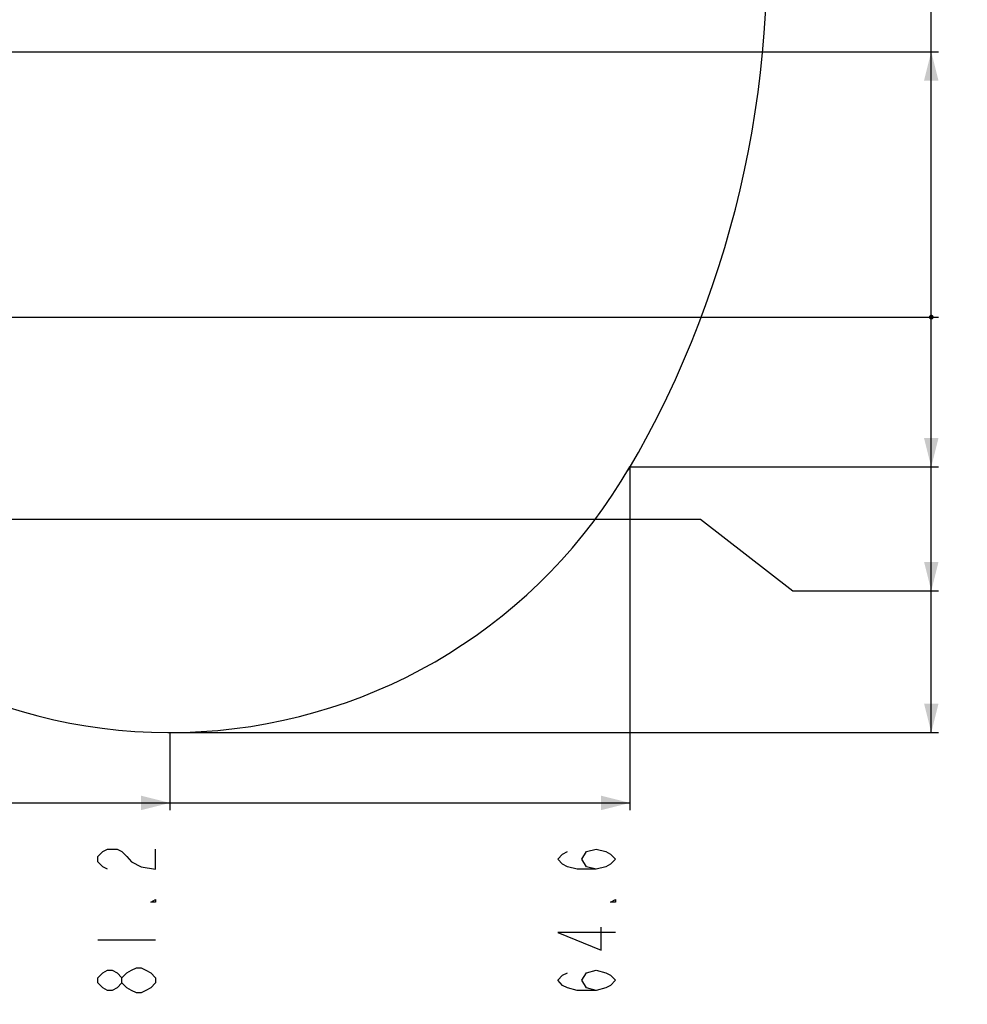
# Model space of a CAD drawing. Header units: millimetres. Extents: x 0 to 8493, y 0 to 6007.
# Tile 101 of 111: x 4924 to 6333, y 2036 to 3499. Entities that reach past the tile are written whole.
import ezdxf

# ---------------------------------------------------------------- set-up
doc = ezdxf.new("R2010")
doc.units = ezdxf.units.MM
doc.header["$LTSCALE"] = 467.107143
doc.layers.get('0').update_dxf_attribs({"linetype": 'CONTINUOUS'})
for name, color, linetype in [('304103000046_DXF_DIMENSION', 7, 'CONTINUOUS'), ('最大动作范围图_DXF_CONTINUOUS_LINE', 7, 'CONTINUOUS'), ('最大动作范围图_DXF_DIMENSION', 7, 'CONTINUOUS')]:
    doc.layers.add(name, color=color, linetype=linetype)
doc.styles.get("Standard").update_dxf_attribs({"font": 'txt', "width": 0.7})
doc.dimstyles.new('DIMSTYLE_3', dxfattribs={"dimtxt": 85.714286, "dimasz": 42.857143, "dimexe": 1.5, "dimexo": 0, "dimgap": 3, "dimtad": 0, "dimtih": 1, "dimtoh": 1, "dimdec": 1, "dimdsep": 46, "dimtxsty": 'Standard', "dimblk": '_FILLED', "dimblk1": '_FILLED', "dimblk2": '_FILLED', "dimcen": 0.09, "dimclrt": 5, "dimazin": 2, "dimtp": 0.1, "dimtm": 0.1, "dimtfac": 1, "dimtdec": 1, "dimtofl": 0, "dimtmove": 0, "dimatfit": 3, "dimldrblk": '_FILLED', "dimfxl": 0, "dimtolj": 1, "dimarcsym": 0})
doc.dimstyles.new('DIMSTYLE_4', dxfattribs={"dimtxt": 85.714286, "dimasz": 42.857143, "dimexe": 1.5, "dimexo": 0, "dimgap": 3, "dimtad": 0, "dimtih": 1, "dimtoh": 1, "dimdsep": 46, "dimtxsty": 'Standard', "dimblk": '_FILLED', "dimblk1": '_FILLED', "dimblk2": '_FILLED', "dimcen": 0.09, "dimclrt": 5, "dimazin": 2, "dimtp": 0.01, "dimtm": 0.01, "dimtfac": 1, "dimtofl": 0, "dimtmove": 0, "dimatfit": 3, "dimldrblk": '_FILLED', "dimfxl": 0, "dimtolj": 1, "dimarcsym": 0})

# ---------------------------------------------------------------- blocks, each defined once
blk = doc.blocks.new('*D18')
at = {"layer": '最大动作范围图_DXF_DIMENSION', "color": 2, "linetype": 'Continuous', "transparency": 16777216}
blk.add_line((5831.1, 2834.5), (5831.1, 2324.7), dxfattribs=at)
blk = doc.blocks.new('_FILLED')
at = {"color": 0, "linetype": 'ByBlock'}
blk.add_solid([(0, 0), (-1, 0.25), (-1, -0.25)], dxfattribs=at)
blk = doc.blocks.new('*D20')
at = {"layer": '304103000046_DXF_DIMENSION', "color": 2, "linetype": 'Continuous', "transparency": 16777216}
blk.add_line((5147.6, 2439.9), (6289.7, 2439.9), dxfattribs=at)
blk = doc.blocks.new('*D21')
at = {"layer": '最大动作范围图_DXF_DIMENSION', "color": 2, "linetype": 'Continuous', "transparency": 16777216}
blk.add_line((4552.3, 3057.1), (6289.7, 3057.1), dxfattribs=at)
blk = doc.blocks.new('*D22')
at = {"layer": '最大动作范围图_DXF_DIMENSION', "color": 2, "linetype": 'Continuous', "transparency": 16777216}
blk.add_line((5831.1, 2834.5), (6289.7, 2834.5), dxfattribs=at)
blk = doc.blocks.new('*D23')
at = {"layer": '最大动作范围图_DXF_DIMENSION', "color": 2, "linetype": 'Continuous', "transparency": 16777216}
blk.add_line((4725.8, 3451.4), (6289.7, 3451.4), dxfattribs=at)
blk = doc.blocks.new('*D24')
at = {"layer": '最大动作范围图_DXF_DIMENSION', "color": 2, "linetype": 'Continuous', "transparency": 16777216}
blk.add_line((6034.6, 3594.1), (6289.7, 3594.1), dxfattribs=at)
blk = doc.blocks.new('*D25')
at = {"layer": '最大动作范围图_DXF_DIMENSION', "color": 2, "linetype": 'Continuous', "transparency": 16777216}
blk.add_line((4532.7, 3847.7), (6289.7, 3847.7), dxfattribs=at)
blk = doc.blocks.new('*D26')
at = {"layer": '最大动作范围图_DXF_DIMENSION', "color": 2, "linetype": 'Continuous', "transparency": 16777216}
blk.add_line((4515.4, 5113.3), (6289.7, 5113.3), dxfattribs=at)
blk = doc.blocks.new('*D29')
at = {"layer": '最大动作范围图_DXF_DIMENSION', "color": 2, "linetype": 'Continuous', "transparency": 16777216}
for p, q in [((4515.4, 2756.8), (5935.8, 2756.8)), ((5935.8, 2756.8), (6073.2, 2650.6)), ((6073.2, 2650.6), (6289.7, 2650.6))]:
    blk.add_line(p, q, dxfattribs=at)
blk = doc.blocks.new('*D30')
at = {"layer": '最大动作范围图_DXF_DIMENSION', "color": 2, "linetype": 'Continuous', "transparency": 16777216}
blk.add_line((4590.1, 4324.1), (6289.7, 4324.1), dxfattribs=at)
blk = doc.blocks.new('*D36')
at = {"layer": '最大动作范围图_DXF_DIMENSION', "color": 2, "linetype": 'Continuous', "transparency": 16777216}
blk.add_line((5147.6, 2439.5), (5147.6, 2324.7), dxfattribs=at)

msp = doc.modelspace()

# ---------------------------------------------------------------- linework, layer by layer
at = {"color": 2, "linetype": 'Continuous'}
for p, q in [((6278.942, 2439.948), (6278.942, 5113.301)), ((3005.427, 2335.404), (5831.073, 2335.404))]:
    msp.add_line(p, q, dxfattribs=at)
at = {"color": 2, "linetype": 'Continuous', "const_width": 3.571}
msp.add_lwpolyline([(6277.157, 3057.124, 1), (6280.728, 3057.124, 1)], format="xyb", close=True, dxfattribs=at)
msp.add_lwpolyline([(6277.157, 3057.124, 1), (6280.728, 3057.124, 1)], format="xyb", close=True, dxfattribs=at)
msp.add_lwpolyline([(6277.157, 3057.124, 1), (6280.728, 3057.124, 1)], format="xyb", close=True, dxfattribs=at)
msp.add_lwpolyline([(6277.157, 3057.124, 1), (6280.728, 3057.124, 1)], format="xyb", close=True, dxfattribs=at)
msp.add_lwpolyline([(6277.157, 3057.124, 1), (6280.728, 3057.124, 1)], format="xyb", close=True, dxfattribs=at)
msp.add_lwpolyline([(6277.157, 3057.124, 1), (6280.728, 3057.124, 1)], format="xyb", close=True, dxfattribs=at)
msp.add_lwpolyline([(6277.157, 3057.124, 1), (6280.728, 3057.124, 1)], format="xyb", close=True, dxfattribs=at)
msp.add_lwpolyline([(6277.157, 3057.124, 1), (6280.728, 3057.124, 1)], format="xyb", close=True, dxfattribs=at)
at = {"color": 2, "linetype": 'Continuous'}
for points in [[(6278.942, 3451.41), (6289.657, 3408.553), (6268.228, 3408.553)], [(6278.942, 2834.536), (6268.228, 2877.393), (6289.657, 2877.393)], [(6278.942, 2650.556), (6268.228, 2693.413), (6289.657, 2693.413)], [(6278.942, 2439.948), (6268.228, 2482.805), (6289.657, 2482.805)], [(5147.626, 2335.404), (5104.769, 2324.689), (5104.769, 2346.118)], [(5831.073, 2335.404), (5788.216, 2324.689), (5788.216, 2346.118)]]:
    msp.add_solid(points, dxfattribs=at)
at = {"layer": '最大动作范围图_DXF_CONTINUOUS_LINE', "color": 2, "linetype": 'Continuous'}
for centre, radius, start, end in [((4515.98, 3594.124), 1519.177, 329.783411, 184.530522), ((5147.626, 3229.124), 789.177, 216.766058, 330)]:
    msp.add_arc(centre, radius, start, end, dxfattribs=at)
at = {"layer": '最大动作范围图_DXF_DIMENSION', "color": 5, "linetype": 'Continuous'}
msp.add_line((5040.483, 2131.832), (5126.197, 2131.832), dxfattribs=at)
for points in [[(5054.769, 2236.832), (5047.626, 2240.582), (5040.483, 2248.082), (5040.483, 2255.582), (5047.626, 2263.082), (5054.769, 2266.832), (5069.054, 2266.832), (5076.197, 2263.082), (5083.34, 2255.582), (5090.483, 2248.082), (5104.769, 2240.582), (5126.197, 2236.832), (5126.197, 2266.832)], [(5781.073, 2236.832), (5766.787, 2240.582), (5759.644, 2251.832), (5766.787, 2263.082), (5781.073, 2266.832), (5795.359, 2263.082), (5802.502, 2259.332), (5809.645, 2251.832), (5802.502, 2244.332), (5795.359, 2240.582), (5781.073, 2236.832), (5752.502, 2236.832), (5738.216, 2240.582), (5731.073, 2244.332), (5723.93, 2251.832), (5731.073, 2259.332), (5738.216, 2263.082)], [(5126.197, 2191.832), (5126.197, 2188.082), (5119.055, 2188.082), (5126.197, 2191.832)], [(5809.645, 2191.832), (5809.645, 2188.082), (5802.502, 2188.082), (5809.645, 2191.832)], [(5809.645, 2143.082), (5723.93, 2143.082), (5788.216, 2116.832), (5788.216, 2150.582)], [(5076.197, 2068.082), (5069.054, 2060.582), (5061.912, 2056.832), (5054.769, 2056.832), (5047.626, 2060.582), (5040.483, 2068.082), (5040.483, 2075.582), (5047.626, 2083.082), (5054.769, 2086.832), (5061.912, 2086.832), (5069.054, 2083.082), (5076.197, 2075.582)], [(5126.197, 2068.082), (5119.055, 2060.582), (5111.912, 2056.832), (5104.769, 2053.082), (5097.626, 2053.082), (5090.483, 2056.832), (5083.34, 2060.582), (5076.197, 2068.082), (5076.197, 2075.582), (5083.34, 2083.082), (5090.483, 2086.832), (5097.626, 2090.582), (5104.769, 2090.582), (5111.912, 2086.832), (5119.055, 2083.082), (5126.197, 2075.582), (5126.197, 2068.082)], [(5781.073, 2056.832), (5766.787, 2060.582), (5759.644, 2071.832), (5766.787, 2083.082), (5781.073, 2086.832), (5795.359, 2083.082), (5802.502, 2079.332), (5809.645, 2071.832), (5802.502, 2064.332), (5795.359, 2060.582), (5781.073, 2056.832), (5752.502, 2056.832), (5738.216, 2060.582), (5731.073, 2064.332), (5723.93, 2071.832), (5731.073, 2079.332), (5738.216, 2083.082)]]:
    msp.add_lwpolyline(points, dxfattribs=at)

# ---------------------------------------------------------------- dimensions: what is measured, and where the dimension line sits
at = {"layer": '304103000046_DXF_DIMENSION', "color": 2, "linetype": 'Continuous'}
dim = msp.add_ordinate_dim(feature_location=(5147.626, 2439.948), offset=(1142.031, 0), dtype=0, origin=(4552.285, 3057.124), dimstyle='DIMSTYLE_3', override={"dimgap": 21.428459, "dimtad": 1, "dimtih": 0, "dimtoh": 0}, dxfattribs=at)
dim.commit()
dim.dimension.update_dxf_attribs({"geometry": '*D20', "text_midpoint": (6332.514, 2461.376)})
at = {"layer": '最大动作范围图_DXF_DIMENSION', "color": 2, "linetype": 'Continuous'}
for feature_location, offset, dtype, origin, dimstyle, override, picture, middle in [((4515.427, 5113.301), (1774.229, 0), 0, (4515.427, 3057.124), 'DIMSTYLE_3', {"dimgap": 21.428456, "dimtad": 1, "dimtih": 0, "dimtoh": 0}, '*D26', (6332.514, 5134.73)), ((4590.07, 4324.124), (1699.586, 0), 0, (4590.07, 3057.124), 'DIMSTYLE_4', {"dimgap": 21.428367, "dimtad": 1, "dimtih": 0, "dimtoh": 0}, '*D30', (6332.514, 4345.553)), ((4532.74, 3847.747), (1756.917, 0), 0, (4532.74, 3057.124), 'DIMSTYLE_3', {"dimgap": 21.428314, "dimtad": 1, "dimtih": 0, "dimtoh": 0}, '*D25', (6332.514, 3869.175)), ((6034.604, 3594.124), (255.053, 0), 0, (6034.604, 3057.124), 'DIMSTYLE_4', {"dimgap": 21.428574, "dimtad": 1, "dimtih": 0, "dimtoh": 0}, '*D24', (6332.514, 3615.553)), ((4725.8, 3451.41), (1563.857, 0), 0, (4725.8, 3057.124), 'DIMSTYLE_3', {"dimgap": 21.428582, "dimtad": 1, "dimtih": 0, "dimtoh": 0}, '*D23', (6332.514, 3472.838)), ((5147.626, 2439.453), (0, -114.764), 1, (4366.427, 3229.124), 'DIMSTYLE_3', {"dimgap": 21.428598, "dimtad": 1, "dimtih": 0, "dimtoh": 0}, '*D36', (5126.197, 1981.832)), ((4552.285218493, 3057.124382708), (1737.371478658, 0), 0, (4552.285218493, 3057.124382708), 'DIMSTYLE_4', {"dimgap": 21.428493, "dimtad": 1, "dimtih": 0, "dimtoh": 0}, '*D21', (6332.513840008, 3078.552954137)), ((4515.427, 2756.763), (1774.229, -106.207), 0, (4515.427, 3057.124), 'DIMSTYLE_3', {"dimgap": 21.428668, "dimtad": 1, "dimtih": 0, "dimtoh": 0}, '*D29', (6332.514, 2671.984)), ((5831.073, 2834.536), (458.584, 0), 0, (5831.073, 3057.124), 'DIMSTYLE_3', {"dimgap": 21.428504, "dimtad": 1, "dimtih": 0, "dimtoh": 0}, '*D22', (6332.514, 2855.965)), ((5831.073, 2834.536), (0, -509.847), 1, (4366.427, 2834.536), 'DIMSTYLE_3', {"dimgap": 21.428615, "dimtad": 1, "dimtih": 0, "dimtoh": 0}, '*D18', (5809.644, 1921.832))]:
    dim = msp.add_ordinate_dim(feature_location=feature_location, offset=offset, dtype=dtype, origin=origin, dimstyle=dimstyle, override=override, dxfattribs=at)
    dim.commit()
    dim.dimension.update_dxf_attribs({"geometry": picture, "text_midpoint": middle})

doc.saveas('drawing.dxf')
